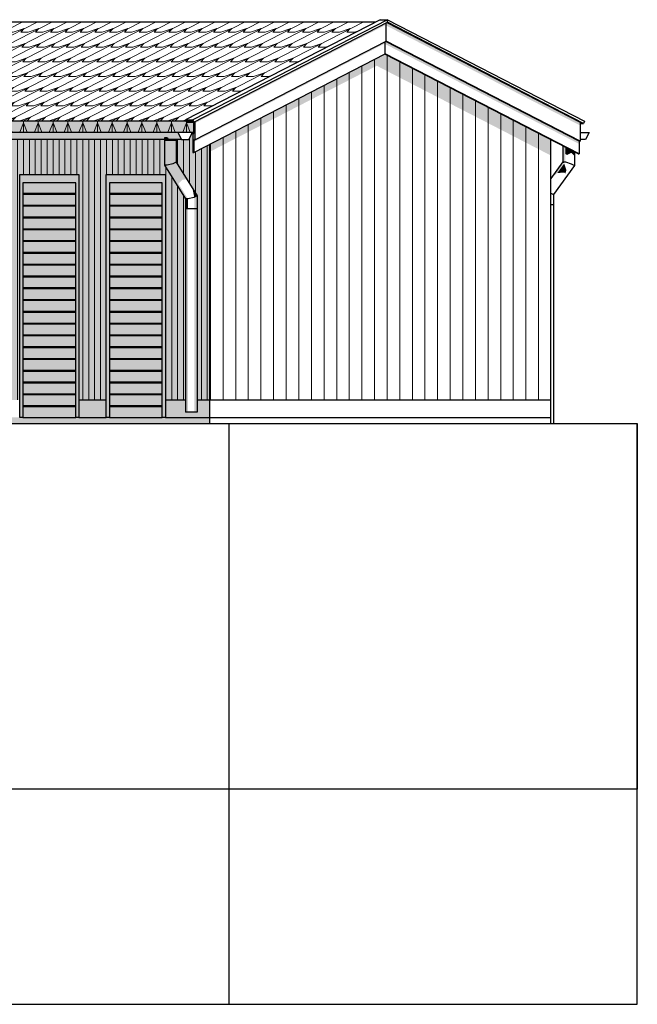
# Model space of a CAD drawing. Header units: millimetres. Extents: x -201770 to -158900, y 72497 to 86342.
# Tile 18 of 18: x -164217 to -158900, y 72497 to 80973. Entities that reach past the tile are written whole.
import ezdxf

# ---------------------------------------------------------------- set-up
doc = ezdxf.new("R2010")
doc.units = ezdxf.units.MM
doc.header["$LTSCALE"] = 0.5
doc.header["$MEASUREMENT"] = 0
doc.linetypes.add('PLINE', pattern=[0])
for name, color, linetype in [('0(Nye konstruksjoner)', 7, 'Continuous'), ('231- Bærende yttervegger(Nye konstruksjoner)', 7, 'Continuous'), ('244- Vinduer_ dører_ foldevegger(Nye konstruksjoner)', 7, 'Continuous'), ('252- Gulv på grunn_ bunnplate(Nye konstruksjoner)', 7, 'Continuous'), ('26-- Yttertak(Nye konstruksjoner)', 7, 'Continuous'), ('265- Gesimser_ takrenner og nedløp(Nye konstruksjoner)', 7, 'Continuous'), ('71-- Bearbeidet terreng(Nye konstruksjoner)', 7, 'Continuous')]:
    doc.layers.add(name, color=color, linetype=linetype)
doc.layers.add('235- Utvendig kledning og overflate(Nye konstruksjoner)', color=7, linetype='Continuous', lineweight=0)
doc.layers.add('262- Taktekking(Nye konstruksjoner)', color=7, linetype='Continuous', lineweight=0)

# ---------------------------------------------------------------- blocks, each defined once
blk = doc.blocks.new('*X266')
at = {"layer": '235- Utvendig kledning og overflate(Nye konstruksjoner)', "linetype": 'PLINE'}
for p, q in [((-164542.1, 79942.8), (-164542.1, 77700)), ((-164542.1, 77700), (-164542.1, 79942.8)), ((-164491, 79942.8), (-164491, 77700)), ((-164491, 77700), (-164491, 79942.8)), ((-164440, 79942.8), (-164440, 77700)), ((-164440, 77700), (-164440, 79942.8)), ((-164388.9, 79942.8), (-164388.9, 77700)), ((-164388.9, 77700), (-164388.9, 79942.8)), ((-164337.9, 79942.8), (-164337.9, 77700)), ((-164337.9, 77700), (-164337.9, 79942.8)), ((-164286.8, 79942.8), (-164286.8, 77700)), ((-164286.8, 77700), (-164286.8, 79942.8)), ((-164235.8, 79942.8), (-164235.8, 77700)), ((-164235.8, 77700), (-164235.8, 79942.8)), ((-164184.7, 79942.8), (-164184.7, 79640)), ((-164184.7, 79640), (-164184.7, 79942.8)), ((-164133.7, 79942.8), (-164133.7, 79640)), ((-164133.7, 79640), (-164133.7, 79942.8)), ((-164082.6, 79942.8), (-164082.6, 79640)), ((-164082.6, 79640), (-164082.6, 79942.8)), ((-164031.5, 79942.8), (-164031.5, 79640)), ((-164031.5, 79640), (-164031.5, 79942.8)), ((-163980.5, 79942.8), (-163980.5, 79640)), ((-163980.5, 79640), (-163980.5, 79942.8)), ((-163929.4, 79942.8), (-163929.4, 79640)), ((-163929.4, 79640), (-163929.4, 79942.8)), ((-163878.4, 79942.8), (-163878.4, 79640)), ((-163878.4, 79640), (-163878.4, 79942.8)), ((-163827.3, 79942.8), (-163827.3, 79640)), ((-163827.3, 79640), (-163827.3, 79942.8)), ((-163776.3, 79942.8), (-163776.3, 79640)), ((-163776.3, 79640), (-163776.3, 79942.8)), ((-163725.2, 79942.8), (-163725.2, 79640)), ((-163725.2, 79640), (-163725.2, 79942.8)), ((-163674.2, 79942.8), (-163674.2, 77700)), ((-163674.2, 77700), (-163674.2, 79942.8)), ((-163623.1, 79942.8), (-163623.1, 77700)), ((-163623.1, 77700), (-163623.1, 79942.8)), ((-163572.1, 79942.8), (-163572.1, 77700)), ((-163572.1, 77700), (-163572.1, 79942.8)), ((-163521, 79942.8), (-163521, 77700)), ((-163521, 77700), (-163521, 79942.8)), ((-163470, 79942.8), (-163470, 79640)), ((-163470, 79640), (-163470, 79942.8)), ((-163418.9, 79942.8), (-163418.9, 79640)), ((-163418.9, 79640), (-163418.9, 79942.8)), ((-163367.9, 79942.8), (-163367.9, 79640)), ((-163367.9, 79640), (-163367.9, 79942.8)), ((-163316.8, 79942.8), (-163316.8, 79640)), ((-163316.8, 79640), (-163316.8, 79942.8)), ((-163265.8, 79942.8), (-163265.8, 79640)), ((-163265.8, 79640), (-163265.8, 79942.8)), ((-163214.7, 79942.8), (-163214.7, 79640)), ((-163214.7, 79640), (-163214.7, 79942.8)), ((-163163.6, 79942.8), (-163163.6, 79640)), ((-163163.6, 79640), (-163163.6, 79942.8)), ((-163112.6, 79942.8), (-163112.6, 79640)), ((-163112.6, 79640), (-163112.6, 79942.8)), ((-163061.5, 79942.8), (-163061.5, 79640)), ((-163061.5, 79640), (-163061.5, 79942.8)), ((-163010.5, 79942.8), (-163010.5, 79640)), ((-163010.5, 79640), (-163010.5, 79942.8)), ((-162959.4, 79703.1), (-162959.4, 77700)), ((-162959.4, 77700), (-162959.4, 79703.1)), ((-162908.4, 79621.4), (-162908.4, 77700)), ((-162908.4, 77700), (-162908.4, 79621.4)), ((-162857.3, 79539.6), (-162857.3, 77700)), ((-162857.3, 77700), (-162857.3, 79539.6)), ((-162806.3, 79457.8), (-162806.3, 77700)), ((-162806.3, 77700), (-162806.3, 79457.8))]:
    blk.add_line(p, q, dxfattribs=at)
blk = doc.blocks.new('*X267')
at = {"layer": '235- Utvendig kledning og overflate(Nye konstruksjoner)', "linetype": 'PLINE'}
for p, q in [((-162857.3, 79942.8), (-162857.3, 79726.2)), ((-162857.3, 79726.2), (-162857.3, 79942.8)), ((-162806.3, 79942.8), (-162806.3, 79644.4)), ((-162806.3, 79644.4), (-162806.3, 79942.8)), ((-162755.2, 79953.6), (-162755.2, 79562.6)), ((-162755.2, 79562.6), (-162755.2, 79953.6)), ((-162653.1, 79864.1), (-162653.1, 77700)), ((-162653.1, 77700), (-162653.1, 79864.1)), ((-162602.1, 79890.4), (-162602.1, 77700)), ((-162602.1, 77700), (-162602.1, 79890.4)), ((-162704.2, 79837.8), (-162704.2, 79480.9)), ((-162704.2, 79480.9), (-162704.2, 79837.8))]:
    blk.add_line(p, q, dxfattribs=at)
blk = doc.blocks.new('*X268')
at = {"layer": '235- Utvendig kledning og overflate(Nye konstruksjoner)', "linetype": 'PLINE'}
for p, q in [((-162465.9, 79960.6), (-162465.9, 77700)), ((-162465.9, 77700), (-162465.9, 79960.6)), ((-162574.6, 79904.6), (-162574.6, 77700)), ((-162574.6, 77700), (-162574.6, 79904.6))]:
    blk.add_line(p, q, dxfattribs=at)
blk = doc.blocks.new('*X269')
at = {"layer": '235- Utvendig kledning og overflate(Nye konstruksjoner)', "linetype": 'PLINE'}
for p, q in [((-161162.3, 80632.2), (-161162.3, 80002.7)), ((-161162.3, 80000), (-161162.3, 80632.2)), ((-161053.7, 80666.8), (-161053.7, 80002.7)), ((-161053.7, 80000), (-161053.7, 80666.8)), ((-160945.1, 80610.8), (-160945.1, 80002.7)), ((-160945.1, 80000), (-160945.1, 80610.8)), ((-161379.6, 80520.3), (-161379.6, 80002.7)), ((-161379.6, 80000), (-161379.6, 80520.3)), ((-161271, 80576.2), (-161271, 80002.7)), ((-161271, 80000), (-161271, 80576.2)), ((-160836.4, 80554.9), (-160836.4, 80002.7)), ((-160836.4, 80000), (-160836.4, 80554.9)), ((-161488.2, 80464.3), (-161488.2, 80002.7)), ((-161488.2, 80000), (-161488.2, 80464.3)), ((-160727.8, 80498.9), (-160727.8, 80002.7)), ((-160727.8, 80000), (-160727.8, 80498.9)), ((-160619.2, 80442.9), (-160619.2, 80002.7)), ((-160619.2, 80000), (-160619.2, 80442.9)), ((-161705.5, 80352.4), (-161705.5, 80002.7)), ((-161705.5, 80000), (-161705.5, 80352.4)), ((-161596.9, 80408.3), (-161596.9, 80002.7)), ((-161596.9, 80000), (-161596.9, 80408.3)), ((-160510.5, 80386.9), (-160510.5, 80002.7)), ((-160510.5, 80000), (-160510.5, 80386.9)), ((-161814.1, 80296.4), (-161814.1, 80002.7)), ((-161814.1, 80000), (-161814.1, 80296.4)), ((-160401.9, 80331), (-160401.9, 80002.7)), ((-160401.9, 80000), (-160401.9, 80331)), ((-160293.3, 80275), (-160293.3, 80002.7)), ((-160293.3, 80000), (-160293.3, 80275)), ((-162031.4, 80184.5), (-162031.4, 80002.7)), ((-162031.4, 80000), (-162031.4, 80184.5)), ((-161922.8, 80240.4), (-161922.8, 80002.7)), ((-161922.8, 80000), (-161922.8, 80240.4)), ((-160184.6, 80219), (-160184.6, 80002.7)), ((-160184.6, 80000), (-160184.6, 80219)), ((-162140, 80128.5), (-162140, 80002.7)), ((-162140, 80000), (-162140, 80128.5)), ((-160076, 80163.1), (-160076, 80002.7)), ((-160076, 80000), (-160076, 80163.1)), ((-159967.4, 80107.1), (-159967.4, 80002.7)), ((-159967.4, 80000), (-159967.4, 80107.1)), ((-162357.3, 80016.5), (-162357.3, 80002.7)), ((-162357.3, 80000), (-162357.3, 80016.5)), ((-162248.7, 80072.5), (-162248.7, 80002.7)), ((-162248.7, 80000), (-162248.7, 80072.5)), ((-159858.7, 80051.1), (-159858.7, 80002.7)), ((-159858.7, 80000), (-159858.7, 80051.1)), ((-162357.3, 80002.7), (-162357.3, 77700)), ((-162357.3, 77700), (-162357.3, 80000)), ((-162248.7, 80002.7), (-162248.7, 77700)), ((-162248.7, 77700), (-162248.7, 80000)), ((-162140, 80002.7), (-162140, 77700)), ((-162140, 77700), (-162140, 80000)), ((-162031.4, 80002.7), (-162031.4, 77700)), ((-162031.4, 77700), (-162031.4, 80000)), ((-161922.8, 80002.7), (-161922.8, 77700)), ((-161922.8, 77700), (-161922.8, 80000)), ((-161814.1, 80002.7), (-161814.1, 77700)), ((-161814.1, 77700), (-161814.1, 80000)), ((-161705.5, 80002.7), (-161705.5, 77700)), ((-161705.5, 77700), (-161705.5, 80000)), ((-161596.9, 80002.7), (-161596.9, 77700)), ((-161596.9, 77700), (-161596.9, 80000)), ((-161488.2, 80002.7), (-161488.2, 77700)), ((-161488.2, 77700), (-161488.2, 80000)), ((-161379.6, 80002.7), (-161379.6, 77700)), ((-161379.6, 77700), (-161379.6, 80000)), ((-161271, 80002.7), (-161271, 77700)), ((-161271, 77700), (-161271, 80000)), ((-161162.3, 80002.7), (-161162.3, 77700)), ((-161162.3, 77700), (-161162.3, 80000)), ((-161053.7, 80002.7), (-161053.7, 77700)), ((-161053.7, 77700), (-161053.7, 80000)), ((-160945.1, 80002.7), (-160945.1, 77700)), ((-160945.1, 77700), (-160945.1, 80000)), ((-160836.4, 80002.7), (-160836.4, 77700)), ((-160836.4, 77700), (-160836.4, 80000)), ((-160727.8, 80002.7), (-160727.8, 77700)), ((-160727.8, 77700), (-160727.8, 80000)), ((-160619.2, 80002.7), (-160619.2, 77700)), ((-160619.2, 77700), (-160619.2, 80000)), ((-160510.5, 80002.7), (-160510.5, 77700)), ((-160510.5, 77700), (-160510.5, 80000)), ((-160401.9, 80002.7), (-160401.9, 77700)), ((-160401.9, 77700), (-160401.9, 80000)), ((-160293.3, 80002.7), (-160293.3, 77700)), ((-160293.3, 77700), (-160293.3, 80000)), ((-160184.6, 80002.7), (-160184.6, 77700)), ((-160184.6, 77700), (-160184.6, 80000)), ((-160076, 80002.7), (-160076, 77700)), ((-160076, 77700), (-160076, 80000)), ((-159967.4, 80002.7), (-159967.4, 77700)), ((-159967.4, 77700), (-159967.4, 80000)), ((-159858.7, 80002.7), (-159858.7, 77700)), ((-159858.7, 77700), (-159858.7, 80000)), ((-159750.1, 79995.2), (-159750.1, 77700)), ((-159750.1, 77700), (-159750.1, 79995.2))]:
    blk.add_line(p, q, dxfattribs=at)

msp = doc.modelspace()

# ---------------------------------------------------------------- hatches: boundary and pattern name
at = {"layer": '231- Bærende yttervegger(Nye konstruksjoner)', "linetype": 'Continuous'}
for points in [[(-162398.5, 79995.3), (-162398.5, 79929.8), (-161143.2, 80576.5), (-161143.1, 80577), (-161143.1, 80576.5), (-159643.4, 79803.7), (-159643.4, 79940.2), (-161074.5, 80677.5)], [(-164578.6, 77700), (-164217, 77700), (-164217, 79640), (-163706.7, 79640), (-163706.7, 77700), (-163472.7, 77700), (-163472.7, 79640), (-162962.3, 79640), (-162962.3, 77700), (-162789, 77700), (-162789, 79430.1), (-162970, 79720), (-162970, 79942.8), (-164578.6, 79942.8)], [(-162870.3, 79942.8), (-162870.3, 79747), (-162689.3, 79457), (-162689.3, 77700), (-162579.5, 77700), (-162579.5, 79902), (-162718.6, 79830.4), (-162727.1, 79830.4), (-162727.1, 79993.7), (-162718.6, 79998.1), (-162718.6, 80003.5), (-162729.2, 80003.5), (-162760.9, 79942.8)], [(-162579.5, 79902), (-162579.5, 79836.5), (-162398.5, 79929.8), (-162398.5, 79995.3)]]:
    msp.add_hatch(color=256, dxfattribs=at).paths.add_polyline_path(points)
at = {"layer": '244- Vinduer_ dører_ foldevegger(Nye konstruksjoner)', "linetype": 'Continuous'}
for points in [[(-164217, 79640), (-164217, 79570), (-164189.4, 79570), (-163734.3, 79570), (-163706.7, 79570), (-163706.7, 79640)], [(-163472.7, 79640), (-163472.7, 79570), (-163445.1, 79570), (-162990, 79570), (-162962.3, 79570), (-162962.3, 79640)], [(-164217, 79570), (-164217, 77550), (-164189.4, 77550), (-164189.4, 79570)], [(-163734.3, 79478.5), (-163734.3, 79570), (-164189.4, 79570), (-164189.4, 79478.5)], [(-163706.7, 77550), (-163706.7, 79570), (-163734.3, 79570), (-163734.3, 77550)], [(-163472.7, 79570), (-163472.7, 77550), (-163445.1, 77550), (-163445.1, 79570)], [(-162990, 79478.5), (-162990, 79570), (-163445.1, 79570), (-163445.1, 79478.5)], [(-162962.3, 77550), (-162962.3, 79570), (-162990, 79570), (-162990, 77550)], [(-164189.4, 79478.5), (-164189.4, 79468.5), (-164174.3, 79468.5), (-164174.3, 79478.5)], [(-163734.3, 79377), (-163734.3, 79468.5), (-164189.4, 79468.5), (-164189.4, 79377)], [(-164174.3, 79478.5), (-164174.3, 79468.5), (-163734.3, 79468.5), (-163734.3, 79478.5)], [(-163445.1, 79478.5), (-163445.1, 79468.5), (-163430, 79468.5), (-163430, 79478.5)], [(-162990, 79377), (-162990, 79468.5), (-163445.1, 79468.5), (-163445.1, 79377)], [(-163430, 79468.5), (-162990, 79468.5), (-162990, 79478.5), (-163430, 79478.5)], [(-164189.4, 79377), (-164189.4, 79367), (-164174.3, 79367), (-164174.3, 79377)], [(-163734.3, 79275.5), (-163734.3, 79367), (-164189.4, 79367), (-164189.4, 79275.5)], [(-164174.3, 79377), (-164174.3, 79367), (-163734.3, 79367), (-163734.3, 79377)], [(-163445.1, 79377), (-163445.1, 79367), (-163430, 79367), (-163430, 79377)], [(-162990, 79275.5), (-162990, 79367), (-163445.1, 79367), (-163445.1, 79275.5)], [(-162990, 79377), (-163430, 79377), (-163430, 79367), (-162990, 79367)], [(-164189.4, 79275.5), (-164189.4, 79265.5), (-164174.3, 79265.5), (-164174.3, 79275.5)], [(-163734.3, 79174), (-163734.3, 79265.5), (-164189.4, 79265.5), (-164189.4, 79174)], [(-164174.3, 79275.5), (-164174.3, 79265.5), (-163734.3, 79265.5), (-163734.3, 79275.5)], [(-163445.1, 79275.5), (-163445.1, 79265.5), (-163430, 79265.5), (-163430, 79275.5)], [(-162990, 79174), (-162990, 79265.5), (-163445.1, 79265.5), (-163445.1, 79174)], [(-162990, 79275.5), (-163430, 79275.5), (-163430, 79265.5), (-162990, 79265.5)], [(-164189.4, 79174), (-164189.4, 79164), (-164174.3, 79164), (-164174.3, 79174)], [(-163734.3, 79072.5), (-163734.3, 79164), (-164189.4, 79164), (-164189.4, 79072.5)], [(-164174.3, 79174), (-164174.3, 79164), (-163734.3, 79164), (-163734.3, 79174)], [(-163430, 79174), (-163445.1, 79174), (-163445.1, 79164), (-163430, 79164)], [(-162990, 79072.5), (-162990, 79164), (-163445.1, 79164), (-163445.1, 79072.5)], [(-163430, 79164), (-162990, 79164), (-162990, 79174), (-163430, 79174)], [(-164189.4, 79072.5), (-164189.4, 79062.5), (-164174.3, 79062.5), (-164174.3, 79072.5)], [(-163734.3, 78971), (-163734.3, 79062.5), (-164189.4, 79062.5), (-164189.4, 78971)], [(-163734.3, 79072.5), (-164174.3, 79072.5), (-164174.3, 79062.5), (-163734.3, 79062.5)], [(-163430, 79072.5), (-163445.1, 79072.5), (-163445.1, 79062.5), (-163430, 79062.5)], [(-162990, 78971), (-162990, 79062.5), (-163445.1, 79062.5), (-163445.1, 78971)], [(-163430, 79062.5), (-162990, 79062.5), (-162990, 79072.5), (-163430, 79072.5)], [(-164189.4, 78961), (-164174.3, 78961), (-164174.3, 78971), (-164189.4, 78971)], [(-163734.3, 78869.5), (-163734.3, 78961), (-164189.4, 78961), (-164189.4, 78869.5)], [(-164174.3, 78961), (-163734.3, 78961), (-163734.3, 78971), (-164174.3, 78971)], [(-163445.1, 78971), (-163445.1, 78961), (-163430, 78961), (-163430, 78971)], [(-162990, 78869.5), (-162990, 78961), (-163445.1, 78961), (-163445.1, 78869.5)], [(-163430, 78961), (-162990, 78961), (-162990, 78971), (-163430, 78971)], [(-164189.4, 78859.5), (-164174.3, 78859.5), (-164174.3, 78869.5), (-164189.4, 78869.5)], [(-163734.3, 78768), (-163734.3, 78859.5), (-164189.4, 78859.5), (-164189.4, 78768)], [(-163734.3, 78869.5), (-164174.3, 78869.5), (-164174.3, 78859.5), (-163734.3, 78859.5)], [(-163430, 78869.5), (-163445.1, 78869.5), (-163445.1, 78859.5), (-163430, 78859.5)], [(-162990, 78768), (-162990, 78859.5), (-163445.1, 78859.5), (-163445.1, 78768)], [(-163430, 78859.5), (-162990, 78859.5), (-162990, 78869.5), (-163430, 78869.5)], [(-164189.4, 78758), (-164174.3, 78758), (-164174.3, 78768), (-164189.4, 78768)], [(-163734.3, 78666.5), (-163734.3, 78758), (-164189.4, 78758), (-164189.4, 78666.5)], [(-163734.3, 78768), (-164174.3, 78768), (-164174.3, 78758), (-163734.3, 78758)], [(-163445.1, 78758), (-163430, 78758), (-163430, 78768), (-163445.1, 78768)], [(-162990, 78666.5), (-162990, 78758), (-163445.1, 78758), (-163445.1, 78666.5)], [(-163430, 78758), (-162990, 78758), (-162990, 78768), (-163430, 78768)], [(-164189.4, 78656.5), (-164174.3, 78656.5), (-164174.3, 78666.5), (-164189.4, 78666.5)], [(-163734.3, 78565), (-163734.3, 78656.5), (-164189.4, 78656.5), (-164189.4, 78565)], [(-164174.3, 78656.5), (-163734.3, 78656.5), (-163734.3, 78666.5), (-164174.3, 78666.5)], [(-163445.1, 78666.5), (-163445.1, 78656.5), (-163430, 78656.5), (-163430, 78666.5)], [(-162990, 78565), (-162990, 78656.5), (-163445.1, 78656.5), (-163445.1, 78565)], [(-163430, 78656.5), (-162990, 78656.5), (-162990, 78666.5), (-163430, 78666.5)], [(-164189.4, 78555), (-164174.3, 78555), (-164174.3, 78565), (-164189.4, 78565)], [(-163734.3, 78463.5), (-163734.3, 78555), (-164189.4, 78555), (-164189.4, 78463.5)], [(-163734.3, 78565), (-164174.3, 78565), (-164174.3, 78555), (-163734.3, 78555)], [(-163445.1, 78565), (-163445.1, 78555), (-163430, 78555), (-163430, 78565)], [(-162990, 78463.5), (-162990, 78555), (-163445.1, 78555), (-163445.1, 78463.5)], [(-162990, 78565), (-163430, 78565), (-163430, 78555), (-162990, 78555)], [(-164189.4, 78453.5), (-164174.3, 78453.5), (-164174.3, 78463.5), (-164189.4, 78463.5)], [(-163734.3, 78362), (-163734.3, 78453.5), (-164189.4, 78453.5), (-164189.4, 78362)], [(-164174.3, 78453.5), (-163734.3, 78453.5), (-163734.3, 78463.5), (-164174.3, 78463.5)], [(-163445.1, 78463.5), (-163445.1, 78453.5), (-163430, 78453.5), (-163430, 78463.5)], [(-162990, 78362), (-162990, 78453.5), (-163445.1, 78453.5), (-163445.1, 78362)], [(-162990, 78463.5), (-163430, 78463.5), (-163430, 78453.5), (-162990, 78453.5)], [(-164189.4, 78352), (-164174.3, 78352), (-164174.3, 78362), (-164189.4, 78362)], [(-163734.3, 78260.5), (-163734.3, 78352), (-164189.4, 78352), (-164189.4, 78260.5)], [(-163734.3, 78362), (-164174.3, 78362), (-164174.3, 78352), (-163734.3, 78352)], [(-163445.1, 78362), (-163445.1, 78352), (-163430, 78352), (-163430, 78362)], [(-162990, 78260.5), (-162990, 78352), (-163445.1, 78352), (-163445.1, 78260.5)], [(-163430, 78352), (-162990, 78352), (-162990, 78362), (-163430, 78362)], [(-164189.4, 78250.5), (-164174.3, 78250.5), (-164174.3, 78260.5), (-164189.4, 78260.5)], [(-163734.3, 78159), (-163734.3, 78250.5), (-164189.4, 78250.5), (-164189.4, 78159)], [(-164174.3, 78250.5), (-163734.3, 78250.5), (-163734.3, 78260.5), (-164174.3, 78260.5)], [(-163445.1, 78260.5), (-163445.1, 78250.5), (-163430, 78250.5), (-163430, 78260.5)], [(-162990, 78159), (-162990, 78250.5), (-163445.1, 78250.5), (-163445.1, 78159)], [(-163430, 78250.5), (-162990, 78250.5), (-162990, 78260.5), (-163430, 78260.5)], [(-164189.4, 78159), (-164189.4, 78149), (-164174.3, 78149), (-164174.3, 78159)], [(-163734.3, 78057.5), (-163734.3, 78149), (-164189.4, 78149), (-164189.4, 78057.5)], [(-163734.3, 78159), (-164174.3, 78159), (-164174.3, 78149), (-163734.3, 78149)], [(-163445.1, 78159), (-163445.1, 78149), (-163430, 78149), (-163430, 78159)], [(-162990, 78057.5), (-162990, 78149), (-163445.1, 78149), (-163445.1, 78057.5)], [(-162990, 78159), (-163430, 78159), (-163430, 78149), (-162990, 78149)], [(-164189.4, 78057.5), (-164189.4, 78047.5), (-164174.3, 78047.5), (-164174.3, 78057.5)], [(-163734.3, 77956), (-163734.3, 78047.5), (-164189.4, 78047.5), (-164189.4, 77956)], [(-164174.3, 78047.5), (-163734.3, 78047.5), (-163734.3, 78057.5), (-164174.3, 78057.5)], [(-163445.1, 78057.5), (-163445.1, 78047.5), (-163430, 78047.5), (-163430, 78057.5)], [(-162990, 77956), (-162990, 78047.5), (-163445.1, 78047.5), (-163445.1, 77956)], [(-162990, 78057.5), (-163430, 78057.5), (-163430, 78047.5), (-162990, 78047.5)], [(-164189.4, 77956), (-164189.4, 77946), (-164174.3, 77946), (-164174.3, 77956)], [(-163734.3, 77854.5), (-163734.3, 77946), (-164189.4, 77946), (-164189.4, 77854.5)], [(-163734.3, 77956), (-164174.3, 77956), (-164174.3, 77946), (-163734.3, 77946)], [(-163445.1, 77956), (-163445.1, 77946), (-163430, 77946), (-163430, 77956)], [(-162990, 77854.5), (-162990, 77946), (-163445.1, 77946), (-163445.1, 77854.5)], [(-162990, 77956), (-163430, 77956), (-163430, 77946), (-162990, 77946)], [(-164189.4, 77844.5), (-164174.3, 77844.5), (-164174.3, 77854.5), (-164189.4, 77854.5)], [(-163734.3, 77753), (-163734.3, 77844.5), (-164189.4, 77844.5), (-164189.4, 77753)], [(-164174.3, 77844.5), (-163734.3, 77844.5), (-163734.3, 77854.5), (-164174.3, 77854.5)], [(-163445.1, 77854.5), (-163445.1, 77844.5), (-163430, 77844.5), (-163430, 77854.5)], [(-162990, 77753), (-162990, 77844.5), (-163445.1, 77844.5), (-163445.1, 77753)], [(-162990, 77854.5), (-163430, 77854.5), (-163430, 77844.5), (-162990, 77844.5)], [(-164189.4, 77743), (-164174.3, 77743), (-164174.3, 77753), (-164189.4, 77753)], [(-163734.3, 77651.5), (-163734.3, 77743), (-164189.4, 77743), (-164189.4, 77651.5)], [(-163734.3, 77753), (-164174.3, 77753), (-164174.3, 77743), (-163734.3, 77743)], [(-163445.1, 77753), (-163445.1, 77743), (-163430, 77743), (-163430, 77753)], [(-162990, 77651.5), (-162990, 77743), (-163445.1, 77743), (-163445.1, 77651.5)], [(-162990, 77753), (-163430, 77753), (-163430, 77743), (-162990, 77743)], [(-164189.4, 77641.5), (-164174.3, 77641.5), (-164174.3, 77651.5), (-164189.4, 77651.5)], [(-163734.3, 77550), (-163734.3, 77641.5), (-164189.4, 77641.5), (-164189.4, 77550)], [(-163734.3, 77651.5), (-164174.3, 77651.5), (-164174.3, 77641.5), (-163734.3, 77641.5)], [(-163430, 77651.5), (-163445.1, 77651.5), (-163445.1, 77641.5), (-163430, 77641.5)], [(-162990, 77550), (-162990, 77641.5), (-163445.1, 77641.5), (-163445.1, 77550)], [(-162990, 77651.5), (-163430, 77651.5), (-163430, 77641.5), (-162990, 77641.5)]]:
    msp.add_hatch(color=256, dxfattribs=at).paths.add_polyline_path(points)
at = {"layer": '252- Gulv på grunn_ bunnplate(Nye konstruksjoner)', "linetype": 'Continuous'}
for points in [[(-163706.7, 77550), (-163472.7, 77550), (-163472.7, 77700), (-163706.7, 77700)], [(-162789, 77700), (-162962.3, 77700), (-162962.3, 77550), (-162579.5, 77550), (-162579.5, 77700), (-162689.3, 77700), (-162689.3, 77593.6), (-162789, 77593.6)], [(-166513.8, 77497.4), (-162579.5, 77497.4), (-162579.5, 77550), (-166513.8, 77550)]]:
    msp.add_hatch(color=256, dxfattribs=at).paths.add_polyline_path(points)
at = {"layer": '26-- Yttertak(Nye konstruksjoner)', "linetype": 'Continuous'}
for points in [[(-166737.4, 80092.1), (-166737.4, 80003.5), (-162718, 80003.5), (-162718, 80092.7), (-162719.2, 80092.1), (-162782.1, 80092.1), (-162786.9, 80103.5), (-166691.4, 80103.5), (-166691.4, 80101.5), (-166709.6, 80092.1)], [(-162718, 80003.5), (-162717.3, 80003.8), (-162717.3, 80093.1), (-162718, 80092.7)]]:
    msp.add_hatch(color=256, dxfattribs=at).paths.add_polyline_path(points)
at = {"layer": '262- Taktekking(Nye konstruksjoner)', "linetype": 'Continuous'}
h = msp.add_hatch(dxfattribs=at)
h.set_pattern_fill('Tak_03_0004', color=256, style=0, pattern_type=2)
h.set_pattern_definition([(27.2591, (-166737.375, 80103.47), (-127.59926, 0), []), (226.941, (-166675.86, 80135.16), (373.672, 126.7855), [43.381, -130.143]), (226.941, (-166548.26, 80135.16), (373.672, 126.7855), [43.381, -130.143]), (0, (-166705.47, 80103.47), (246.073, 126.7855), [63.7996, -63.7996]), (18.7419, (-166641.675, 80103.47), (118.4736, 126.7855), [98.649, -295.9464]), (18.7419, (-166514.08, 80103.47), (118.4736, 126.7855), [98.649, -295.9464])])
h.paths.add_polyline_path([(-165042.5, 80953.1), (-166691.4, 80103.5), (-162786.9, 80103.5), (-162789.8, 80110.2), (-161153.8, 80953.1), (-165042.5, 80953.1)])
h = msp.add_hatch(dxfattribs=at)
h.set_pattern_fill('Tak_03_0004', color=256, style=0, pattern_type=2)
h.set_pattern_definition([(90, (-166737.37, 80003.47), (-127.5993, 0), []), (291.081, (-166737.37, 80086.22), (127.599, 331.013), [88.689, -266.067]), (291.081, (-166609.78, 80086.22), (127.599, 331.013), [88.689, -266.067]), (2e-12, (-166705.47, 80003.47), (1e-08, 331.013), [63.8, -63.8]), (68.919, (-166641.68, 80003.47), (-127.599, 331.013), [88.689, -266.067]), (68.919, (-166514.08, 80003.47), (-127.6, 331.013), [88.689, -266.067])])
h.paths.add_polyline_path([(-166737.4, 80092.1), (-166737.4, 80003.5), (-162718, 80003.5), (-162718, 80092.7), (-162719.2, 80092.1), (-162782.1, 80092.1), (-162786.9, 80103.5), (-166691.4, 80103.5), (-166691.4, 80101.5), (-166709.6, 80092.1)])
h = msp.add_hatch(dxfattribs=at)
h.set_pattern_fill('Tak_03_0004', color=256, style=0, pattern_type=2)
h.set_pattern_definition([(112.88, (-162683.33, 80021.33), (246.07, 126.79), []), (338.09, (-162712, 80089.3), (131.33, 398.68), [97.23, -291.68]), (338.09, (-162465.95, 80216.1), (131.33, 398.68), [97.23, -291.68]), (27.26, (-162621.81, 80053.02), (-114.75, 271.9), [138.41, -138.41]), (71.77, (-162498.78, 80116.4), (-360.8, 145.1), [104.94, -314.81]), (71.77, (-162252.7, 80243.2), (-360.82, 145.1), [104.94, -314.81])])
h.paths.add_polyline_path([(-162718, 80003.5), (-162717.3, 80003.8), (-162717.3, 80093.1), (-162718, 80092.7)])
at = {"layer": '265- Gesimser_ takrenner og nedløp(Nye konstruksjoner)', "linetype": 'Continuous'}
for points in [[(-161061.8, 80946), (-162710.1, 80096.8), (-162710.1, 80081.2), (-161069.3, 80926.6), (-161069.1, 80927.2), (-161069.1, 80926.6), (-161061.8, 80922.8)], [(-161051.8, 80973.1), (-161114.8, 80973.1), (-161052, 80973.1), (-161052, 80951.1), (-161051.8, 80951.1)], [(-161061.8, 80787.8), (-161061.6, 80787.8), (-161061.6, 80946.1), (-161061.8, 80946)], [(-161061.6, 80922.8), (-159390.8, 80061.9), (-159390.8, 80090.2), (-161056.8, 80948.6), (-161061.6, 80946.1)], [(-161052, 80951.1), (-161056.8, 80948.6), (-159390.8, 80090.2), (-159390.8, 80080.5), (-159362.1, 80080.5), (-161051.8, 80951.1)], [(-162710.1, 79938.5), (-162718.6, 79938.5), (-162718.6, 79920.6), (-161076.8, 80766.5), (-161076.6, 80767.1), (-161076.6, 80766.5), (-161070.3, 80763.2), (-161070.3, 80783.4)], [(-161070.1, 80783.5), (-161070.3, 80783.4), (-161070.3, 80679.6), (-161070.1, 80679.6)], [(-161070.1, 80763.1), (-159405.8, 79905.7), (-159399.3, 79926.9), (-161066, 80785.6), (-161070.1, 80783.5)], [(-161066, 80785.6), (-159399.3, 79926.9), (-159390.8, 79926.9), (-161061.6, 80787.8), (-161061.8, 80787.8)], [(-161074.5, 80677.5), (-159407.8, 79818.8), (-159399.3, 79818.8), (-161070.1, 80679.6), (-161070.3, 80679.6)], [(-162726.8, 80110.2), (-162789.8, 80110.2), (-162782.1, 80092.1), (-162719.2, 80092.1)], [(-162718, 80003.5), (-162718.6, 80003.5), (-162718.6, 79938.5), (-162710.1, 79938.5), (-162710.1, 80096.8), (-162717.3, 80093.1), (-162717.3, 80003.8)], [(-166850.2, 80003.5), (-166818.6, 79942.8), (-162970, 79942.8), (-162970, 79957.2), (-162948.7, 79957.2), (-162939.1, 79942.8), (-162824.2, 79942.8), (-162855.9, 80003.5)], [(-162948.7, 79957.2), (-162970, 79957.2), (-162970, 79933.5), (-162948.7, 79933.5)], [(-162948.7, 79933.5), (-162970, 79933.5), (-162970, 79720), (-162948.7, 79720)], [(-162898.9, 79942.8), (-162939.1, 79942.8), (-162948.7, 79957.2), (-162948.7, 79933.5), (-162898.9, 79933.5)], [(-162898.9, 79933.5), (-162948.7, 79933.5), (-162948.7, 79720), (-162898.9, 79733.5)], [(-162898.9, 79933.5), (-162870.3, 79933.5), (-162870.3, 79942.8), (-162875.8, 79942.8), (-162898.9, 79942.8)], [(-162870.3, 79933.5), (-162898.9, 79933.5), (-162898.9, 79733.5), (-162870.3, 79747)], [(-162742.6, 79977.8), (-162729.2, 80003.5), (-162742.6, 80003.5)], [(-162727.1, 79993.7), (-162718.6, 79993.7), (-162718.6, 79998.1)], [(-162727.1, 79993.7), (-162727.1, 79830.4), (-162718.6, 79830.4), (-162718.6, 79993.7)], [(-159540.5, 79748.7), (-159519.2, 79748.7), (-159519.2, 79876.2), (-159540.5, 79887.1)], [(-159469.4, 79850.5), (-159519.2, 79876.2), (-159519.2, 79817.8), (-159504.7, 79808.2), (-159469.4, 79827)], [(-159440.8, 79835.8), (-159469.4, 79850.5), (-159469.4, 79827), (-159444.4, 79803.8), (-159440.8, 79811.9)], [(-162970, 79720), (-162789, 79430.1), (-162767.7, 79430.1), (-162948.7, 79720)], [(-162898.9, 79733.5), (-162948.7, 79720), (-162849.6, 79561.3), (-162813.5, 79596.8)], [(-162898.9, 79733.5), (-162813.5, 79596.8), (-162777.6, 79598.4), (-162870.3, 79747)], [(-159566.4, 79712.8), (-159641.8, 79608.6), (-159588.1, 79653.5), (-159528.9, 79735.3)], [(-159528.9, 79735.3), (-159588.1, 79653.5), (-159524.7, 79657.1), (-159510.1, 79677.3)], [(-159540.5, 79748.7), (-159556.8, 79726.1), (-159519.2, 79748.7)], [(-159510.1, 79677.3), (-159524.7, 79657.1), (-159521.9, 79645.3), (-159511.2, 79672.6)], [(-162689.3, 79457), (-162730.8, 79523.6), (-162714.4, 79445.2)], [(-162789, 79430.1), (-162789, 79343.6), (-162767.7, 79343.6), (-162767.7, 79430.1)], [(-162714.4, 79445.2), (-162714.4, 79343.6), (-162689.3, 79343.6), (-162689.3, 79457)], [(-162789, 79343.6), (-162789, 77593.6), (-162767.7, 77593.6), (-162767.7, 79343.6)], [(-162714.4, 79343.6), (-162714.4, 77593.6), (-162689.3, 77593.6), (-162689.3, 79343.6)]]:
    msp.add_hatch(color=256, dxfattribs=at).paths.add_polyline_path(points)

# ---------------------------------------------------------------- linework, layer by layer
at = {"layer": '0(Nye konstruksjoner)', "linetype": 'PLINE', "flags": 128}
msp.add_lwpolyline([(-201770.2, 77497.4), (-158900, 77497.4), (-158900, 74348.8), (-201770.2, 74348.8)], close=True, dxfattribs=at)
at = {"layer": '231- Bærende yttervegger(Nye konstruksjoner)', "linetype": 'PLINE'}
for p, q in [((-159643.4, 77700), (-159643.4, 79940.2)), ((-162579.5, 77700), (-162579.5, 79902)), ((-163706.7, 77700), (-163472.7, 77700)), ((-162962.3, 77700), (-162789, 77700)), ((-162689.3, 77700), (-162579.5, 77700)), ((-162579.5, 77700), (-162398.5, 77700)), ((-162398.5, 77700), (-159643.4, 77700))]:
    msp.add_line(p, q, dxfattribs=at)
at = {"layer": '244- Vinduer_ dører_ foldevegger(Nye konstruksjoner)', "linetype": 'PLINE'}
for p, q in [((-164217, 79570), (-164217, 79640)), ((-164217, 79640), (-163706.7, 79640)), ((-163706.7, 79640), (-163706.7, 79570)), ((-163472.7, 79570), (-163472.7, 79640)), ((-163472.7, 79640), (-162962.3, 79640)), ((-162962.3, 79640), (-162962.3, 79570)), ((-164217, 77550), (-164217, 79570)), ((-163734.3, 79570), (-164189.4, 79570)), ((-164189.4, 79570), (-164189.4, 79478.5)), ((-163734.3, 79478.5), (-163734.3, 79570)), ((-163706.7, 79570), (-163706.7, 77550)), ((-163472.7, 77550), (-163472.7, 79570)), ((-162990, 79570), (-163445.1, 79570)), ((-163445.1, 79570), (-163445.1, 79478.5)), ((-162990, 79478.5), (-162990, 79570)), ((-162962.3, 79570), (-162962.3, 77550)), ((-164189.4, 79478.5), (-164189.4, 78555)), ((-164189.4, 79478.5), (-163734.3, 79478.5)), ((-163734.3, 79468.5), (-164189.4, 79468.5)), ((-164189.4, 79468.5), (-164189.4, 79377)), ((-164174.3, 79478.5), (-164174.3, 79468.5)), ((-163734.3, 79468.5), (-163734.3, 79478.5)), ((-163734.3, 79377), (-163734.3, 79468.5)), ((-163445.1, 79478.5), (-163445.1, 78555)), ((-163445.1, 79478.5), (-162990, 79478.5)), ((-162990, 79468.5), (-163445.1, 79468.5)), ((-163445.1, 79468.5), (-163445.1, 79377)), ((-163430, 79478.5), (-163430, 79468.5)), ((-162990, 79468.5), (-162990, 79478.5)), ((-162990, 79377), (-162990, 79468.5)), ((-164189.4, 79377), (-163734.3, 79377)), ((-163734.3, 79367), (-164189.4, 79367)), ((-164189.4, 79367), (-164189.4, 79275.5)), ((-164174.3, 79377), (-164174.3, 79367)), ((-163734.3, 79367), (-163734.3, 79377)), ((-163734.3, 79275.5), (-163734.3, 79367)), ((-163445.1, 79377), (-162990, 79377)), ((-162990, 79367), (-163445.1, 79367)), ((-163445.1, 79367), (-163445.1, 79275.5)), ((-163430, 79377), (-163430, 79367)), ((-162990, 79367), (-162990, 79377)), ((-162990, 79275.5), (-162990, 79367)), ((-164189.4, 79275.5), (-163734.3, 79275.5)), ((-163734.3, 79265.5), (-164189.4, 79265.5)), ((-164189.4, 79265.5), (-164189.4, 79174)), ((-164174.3, 79275.5), (-164174.3, 79265.5)), ((-163734.3, 79265.5), (-163734.3, 79275.5)), ((-163734.3, 79174), (-163734.3, 79265.5)), ((-163445.1, 79275.5), (-162990, 79275.5)), ((-162990, 79265.5), (-163445.1, 79265.5)), ((-163445.1, 79265.5), (-163445.1, 79174)), ((-163430, 79275.5), (-163430, 79265.5)), ((-162990, 79265.5), (-162990, 79275.5)), ((-162990, 79174), (-162990, 79265.5)), ((-164189.4, 79174), (-163734.3, 79174)), ((-163734.3, 79164), (-164189.4, 79164)), ((-164189.4, 79164), (-164189.4, 79072.5)), ((-164174.3, 79174), (-164174.3, 79164)), ((-163734.3, 79164), (-163734.3, 79174)), ((-163734.3, 79072.5), (-163734.3, 79164)), ((-163445.1, 79174), (-162990, 79174)), ((-162990, 79164), (-163445.1, 79164)), ((-163445.1, 79164), (-163445.1, 79072.5)), ((-163430, 79174), (-163430, 79164)), ((-162990, 79164), (-162990, 79174)), ((-162990, 79072.5), (-162990, 79164)), ((-164189.4, 79072.5), (-163734.3, 79072.5)), ((-163734.3, 79062.5), (-164189.4, 79062.5)), ((-164189.4, 79062.5), (-164189.4, 78971)), ((-164174.3, 79072.5), (-164174.3, 79062.5)), ((-163734.3, 79062.5), (-163734.3, 79072.5)), ((-163734.3, 78971), (-163734.3, 79062.5)), ((-163445.1, 79072.5), (-162990, 79072.5)), ((-162990, 79062.5), (-163445.1, 79062.5)), ((-163445.1, 79062.5), (-163445.1, 78971)), ((-163430, 79072.5), (-163430, 79062.5)), ((-162990, 79062.5), (-162990, 79072.5)), ((-162990, 78971), (-162990, 79062.5)), ((-164189.4, 78971), (-163734.3, 78971)), ((-163734.3, 78961), (-164189.4, 78961)), ((-164189.4, 78961), (-164189.4, 78869.5)), ((-164174.3, 78971), (-164174.3, 78961)), ((-163734.3, 78961), (-163734.3, 78971)), ((-163734.3, 78869.5), (-163734.3, 78961)), ((-163445.1, 78971), (-162990, 78971)), ((-162990, 78961), (-163445.1, 78961)), ((-163445.1, 78961), (-163445.1, 78869.5)), ((-163430, 78971), (-163430, 78961)), ((-162990, 78961), (-162990, 78971)), ((-162990, 78869.5), (-162990, 78961)), ((-164189.4, 78869.5), (-163734.3, 78869.5)), ((-163734.3, 78859.5), (-164189.4, 78859.5)), ((-164189.4, 78859.5), (-164189.4, 78768)), ((-164174.3, 78869.5), (-164174.3, 78859.5)), ((-163734.3, 78859.5), (-163734.3, 78869.5)), ((-163734.3, 78768), (-163734.3, 78859.5)), ((-163445.1, 78869.5), (-162990, 78869.5)), ((-162990, 78859.5), (-163445.1, 78859.5)), ((-163445.1, 78859.5), (-163445.1, 78768)), ((-163430, 78869.5), (-163430, 78859.5)), ((-162990, 78859.5), (-162990, 78869.5)), ((-162990, 78768), (-162990, 78859.5)), ((-164189.4, 78768), (-163734.3, 78768)), ((-163734.3, 78758), (-164189.4, 78758)), ((-164189.4, 78758), (-164189.4, 78666.5)), ((-164174.3, 78768), (-164174.3, 78758)), ((-163734.3, 78758), (-163734.3, 78768)), ((-163734.3, 78666.5), (-163734.3, 78758)), ((-163445.1, 78768), (-162990, 78768)), ((-162990, 78758), (-163445.1, 78758)), ((-163445.1, 78758), (-163445.1, 78666.5)), ((-163430, 78768), (-163430, 78758)), ((-162990, 78758), (-162990, 78768)), ((-162990, 78666.5), (-162990, 78758)), ((-164189.4, 78666.5), (-163734.3, 78666.5)), ((-163734.3, 78656.5), (-164189.4, 78656.5)), ((-164189.4, 78656.5), (-164189.4, 78565)), ((-164174.3, 78666.5), (-164174.3, 78656.5)), ((-163734.3, 78656.5), (-163734.3, 78666.5)), ((-163734.3, 78565), (-163734.3, 78656.5)), ((-163445.1, 78666.5), (-162990, 78666.5)), ((-162990, 78656.5), (-163445.1, 78656.5)), ((-163445.1, 78656.5), (-163445.1, 78565)), ((-163430, 78666.5), (-163430, 78656.5)), ((-162990, 78656.5), (-162990, 78666.5)), ((-162990, 78565), (-162990, 78656.5)), ((-164189.4, 78565), (-163734.3, 78565)), ((-163734.3, 78555), (-164189.4, 78555)), ((-164189.4, 78555), (-164189.4, 78463.5)), ((-164174.3, 78565), (-164174.3, 78555)), ((-163734.3, 78555), (-163734.3, 78565)), ((-163734.3, 78463.5), (-163734.3, 78555)), ((-163445.1, 78565), (-162990, 78565)), ((-162990, 78555), (-163445.1, 78555)), ((-163445.1, 78555), (-163445.1, 78463.5)), ((-163430, 78565), (-163430, 78555)), ((-162990, 78555), (-162990, 78565)), ((-162990, 78463.5), (-162990, 78555)), ((-164189.4, 78463.5), (-164189.4, 78453.5)), ((-164189.4, 78463.5), (-163734.3, 78463.5)), ((-163734.3, 78453.5), (-164189.4, 78453.5)), ((-164189.4, 78453.5), (-164189.4, 78362)), ((-164174.3, 78463.5), (-164174.3, 78453.5)), ((-163734.3, 78453.5), (-163734.3, 78463.5)), ((-163734.3, 78362), (-163734.3, 78453.5)), ((-163445.1, 78463.5), (-163445.1, 78453.5)), ((-163445.1, 78463.5), (-162990, 78463.5)), ((-162990, 78453.5), (-163445.1, 78453.5)), ((-163445.1, 78453.5), (-163445.1, 78362)), ((-163430, 78463.5), (-163430, 78453.5)), ((-162990, 78453.5), (-162990, 78463.5)), ((-162990, 78362), (-162990, 78453.5)), ((-164189.4, 78362), (-164189.4, 78352)), ((-164189.4, 78362), (-163734.3, 78362)), ((-163734.3, 78352), (-164189.4, 78352)), ((-164189.4, 78352), (-164189.4, 78260.5)), ((-164174.3, 78362), (-164174.3, 78352)), ((-163734.3, 78352), (-163734.3, 78362)), ((-163734.3, 78260.5), (-163734.3, 78352)), ((-163445.1, 78362), (-163445.1, 78352)), ((-163445.1, 78362), (-162990, 78362)), ((-162990, 78352), (-163445.1, 78352)), ((-163445.1, 78352), (-163445.1, 78260.5)), ((-163430, 78362), (-163430, 78352)), ((-162990, 78352), (-162990, 78362)), ((-162990, 78260.5), (-162990, 78352)), ((-164189.4, 78260.5), (-164189.4, 78250.5)), ((-164189.4, 78260.5), (-163734.3, 78260.5)), ((-163734.3, 78250.5), (-164189.4, 78250.5)), ((-164189.4, 78250.5), (-164189.4, 78159)), ((-164174.3, 78260.5), (-164174.3, 78250.5)), ((-163734.3, 78250.5), (-163734.3, 78260.5)), ((-163734.3, 78159), (-163734.3, 78250.5)), ((-163445.1, 78260.5), (-163445.1, 78250.5)), ((-163445.1, 78260.5), (-162990, 78260.5)), ((-162990, 78250.5), (-163445.1, 78250.5)), ((-163445.1, 78250.5), (-163445.1, 78159)), ((-163430, 78260.5), (-163430, 78250.5)), ((-162990, 78250.5), (-162990, 78260.5)), ((-162990, 78159), (-162990, 78250.5)), ((-164189.4, 78159), (-164189.4, 78149)), ((-164189.4, 78159), (-163734.3, 78159)), ((-163734.3, 78149), (-164189.4, 78149)), ((-164189.4, 78149), (-164189.4, 78057.5)), ((-164174.3, 78159), (-164174.3, 78149)), ((-163734.3, 78149), (-163734.3, 78159)), ((-163734.3, 78057.5), (-163734.3, 78149)), ((-163445.1, 78159), (-163445.1, 78149)), ((-163445.1, 78159), (-162990, 78159)), ((-162990, 78149), (-163445.1, 78149)), ((-163445.1, 78149), (-163445.1, 78057.5)), ((-163430, 78159), (-163430, 78149)), ((-162990, 78149), (-162990, 78159)), ((-162990, 78057.5), (-162990, 78149)), ((-164189.4, 78057.5), (-164189.4, 78047.5)), ((-164189.4, 78057.5), (-163734.3, 78057.5)), ((-163734.3, 78047.5), (-164189.4, 78047.5)), ((-164189.4, 78047.5), (-164189.4, 77956)), ((-164174.3, 78057.5), (-164174.3, 78047.5)), ((-163734.3, 78047.5), (-163734.3, 78057.5)), ((-163734.3, 77956), (-163734.3, 78047.5)), ((-163445.1, 78057.5), (-163445.1, 78047.5)), ((-163445.1, 78057.5), (-162990, 78057.5)), ((-162990, 78047.5), (-163445.1, 78047.5)), ((-163445.1, 78047.5), (-163445.1, 77956)), ((-163430, 78057.5), (-163430, 78047.5)), ((-162990, 78047.5), (-162990, 78057.5)), ((-162990, 77956), (-162990, 78047.5)), ((-164189.4, 77956), (-164189.4, 77946)), ((-164189.4, 77956), (-163734.3, 77956)), ((-163734.3, 77946), (-164189.4, 77946)), ((-164189.4, 77946), (-164189.4, 77854.5)), ((-164174.3, 77956), (-164174.3, 77946)), ((-163734.3, 77946), (-163734.3, 77956)), ((-163734.3, 77854.5), (-163734.3, 77946)), ((-163445.1, 77956), (-163445.1, 77946)), ((-163445.1, 77956), (-162990, 77956)), ((-162990, 77946), (-163445.1, 77946)), ((-163445.1, 77946), (-163445.1, 77854.5)), ((-163430, 77956), (-163430, 77946)), ((-162990, 77946), (-162990, 77956)), ((-162990, 77854.5), (-162990, 77946)), ((-164189.4, 77854.5), (-164189.4, 77844.5)), ((-164189.4, 77854.5), (-163734.3, 77854.5)), ((-163734.3, 77844.5), (-164189.4, 77844.5)), ((-164189.4, 77844.5), (-164189.4, 77753)), ((-164174.3, 77854.5), (-164174.3, 77844.5)), ((-163734.3, 77844.5), (-163734.3, 77854.5)), ((-163734.3, 77753), (-163734.3, 77844.5)), ((-163445.1, 77854.5), (-163445.1, 77844.5)), ((-163445.1, 77854.5), (-162990, 77854.5)), ((-162990, 77844.5), (-163445.1, 77844.5)), ((-163445.1, 77844.5), (-163445.1, 77753)), ((-163430, 77854.5), (-163430, 77844.5)), ((-162990, 77844.5), (-162990, 77854.5)), ((-162990, 77753), (-162990, 77844.5)), ((-164189.4, 77753), (-164189.4, 77743)), ((-164189.4, 77753), (-163734.3, 77753)), ((-163734.3, 77743), (-164189.4, 77743)), ((-164189.4, 77743), (-164189.4, 77651.5)), ((-164174.3, 77753), (-164174.3, 77743)), ((-163734.3, 77743), (-163734.3, 77753)), ((-163734.3, 77651.5), (-163734.3, 77743)), ((-163445.1, 77753), (-163445.1, 77743)), ((-163445.1, 77753), (-162990, 77753)), ((-162990, 77743), (-163445.1, 77743)), ((-163445.1, 77743), (-163445.1, 77651.5)), ((-163430, 77753), (-163430, 77743)), ((-162990, 77743), (-162990, 77753)), ((-162990, 77651.5), (-162990, 77743)), ((-164189.4, 77651.5), (-164189.4, 77641.5)), ((-164189.4, 77651.5), (-163734.3, 77651.5)), ((-163734.3, 77641.5), (-164189.4, 77641.5)), ((-164189.4, 77641.5), (-164189.4, 77550)), ((-164174.3, 77651.5), (-164174.3, 77641.5)), ((-163734.3, 77641.5), (-163734.3, 77651.5)), ((-163734.3, 77550), (-163734.3, 77641.5)), ((-163445.1, 77651.5), (-163445.1, 77641.5)), ((-163445.1, 77651.5), (-162990, 77651.5)), ((-162990, 77641.5), (-163445.1, 77641.5)), ((-163445.1, 77641.5), (-163445.1, 77550)), ((-163430, 77651.5), (-163430, 77641.5)), ((-162990, 77641.5), (-162990, 77651.5)), ((-162990, 77550), (-162990, 77641.5)), ((-164189.4, 77550), (-164217, 77550)), ((-164189.4, 77550), (-163734.3, 77550)), ((-163706.7, 77550), (-163734.3, 77550)), ((-163445.1, 77550), (-163472.7, 77550)), ((-163445.1, 77550), (-162990, 77550)), ((-162962.3, 77550), (-162990, 77550))]:
    msp.add_line(p, q, dxfattribs=at)
at = {"layer": '252- Gulv på grunn_ bunnplate(Nye konstruksjoner)', "linetype": 'PLINE'}
for p, q in [((-162579.5, 77550), (-162579.5, 77700)), ((-159643.4, 77550), (-159643.4, 77700)), ((-163706.7, 77550), (-163472.7, 77550)), ((-162962.3, 77550), (-162579.5, 77550)), ((-162579.5, 77497.4), (-162579.5, 77550)), ((-162579.5, 77550), (-159643.4, 77550)), ((-159643.4, 77497.4), (-159643.4, 77550))]:
    msp.add_line(p, q, dxfattribs=at)
at = {"layer": '26-- Yttertak(Nye konstruksjoner)', "linetype": 'PLINE'}
for p, q in [((-161153.8, 80953.1), (-165042.5, 80953.1)), ((-166691.4, 80103.5), (-162786.9, 80103.5)), ((-162718, 80003.5), (-162718, 80092.7)), ((-162718, 80003.5), (-162729.2, 80003.5)), ((-162717.3, 80003.8), (-162718, 80003.5))]:
    msp.add_line(p, q, dxfattribs=at)
at = {"layer": '265- Gesimser_ takrenner og nedløp(Nye konstruksjoner)', "linetype": 'PLINE'}
for p, q in [((-161114.9, 80973.1), (-162789.8, 80110.2)), ((-161052, 80973.1), (-162726.8, 80110.2)), ((-162719.2, 80092.1), (-161052, 80951.1)), ((-161114.9, 80973.1), (-161052, 80973.1)), ((-161061.8, 80787.8), (-161061.8, 80946)), ((-161061.6, 80787.8), (-161061.6, 80946.1)), ((-161056.8, 80948.6), (-159390.8, 80090.2)), ((-161052, 80973.1), (-161051.8, 80973.1)), ((-161052, 80951.1), (-161052, 80973.1)), ((-161052, 80951.1), (-161051.8, 80951.1)), ((-161051.8, 80973.1), (-159354.5, 80098.6)), ((-161051.8, 80951.1), (-161051.8, 80973.1)), ((-159362.1, 80080.5), (-161051.8, 80951.1)), ((-162710.1, 79938.5), (-161061.8, 80787.8)), ((-161070.3, 80679.6), (-161070.3, 80783.4)), ((-161070.1, 80679.6), (-161070.1, 80783.5)), ((-159399.3, 79926.9), (-161066, 80785.6)), ((-161061.8, 80787.8), (-161061.6, 80787.8)), ((-159390.8, 79926.9), (-161061.6, 80787.8)), ((-162718.6, 79830.4), (-161070.3, 80679.6)), ((-159407.8, 79818.8), (-161074.5, 80677.5)), ((-161070.3, 80679.6), (-161070.1, 80679.6)), ((-159399.3, 79818.8), (-161070.1, 80679.6)), ((-162789.8, 80110.2), (-162782.1, 80092.1)), ((-162789.8, 80110.2), (-162726.8, 80110.2)), ((-162726.8, 80110.2), (-162719.2, 80092.1)), ((-162710.1, 80096.8), (-162710.1, 79938.5)), ((-159354.5, 80098.6), (-159362.1, 80080.5)), ((-162782.1, 80092.1), (-162719.2, 80092.1)), ((-159390.8, 80090.2), (-159390.8, 79926.9)), ((-159390.8, 80080.5), (-159362.1, 80080.5)), ((-162855.9, 80003.5), (-166850.2, 80003.5)), ((-162970, 79942.8), (-166818.6, 79942.8)), ((-162948.7, 79957.2), (-162970, 79957.2)), ((-162970, 79957.2), (-162970, 79933.5)), ((-162948.7, 79933.5), (-162970, 79933.5)), ((-162970, 79933.5), (-162970, 79720)), ((-162948.7, 79957.2), (-162939.1, 79942.8)), ((-162898.9, 79933.5), (-162948.7, 79933.5)), ((-162824.2, 79942.8), (-162939.1, 79942.8)), ((-162870.3, 79933.5), (-162898.9, 79933.5)), ((-162870.3, 79942.8), (-162870.3, 79933.5)), ((-162870.3, 79933.5), (-162870.3, 79747)), ((-162855.9, 80003.5), (-162824.2, 79942.8)), ((-162792.5, 80003.5), (-162855.9, 80003.5)), ((-162824.2, 79942.8), (-162760.9, 79942.8)), ((-162729.2, 80003.5), (-162792.5, 80003.5)), ((-162760.9, 79942.8), (-162729.2, 80003.5)), ((-162718.6, 79998.1), (-162727.1, 79993.7)), ((-162727.1, 79993.7), (-162727.1, 79830.4)), ((-162727.1, 79993.7), (-162718.6, 79993.7)), ((-162718.6, 80003.5), (-162718.6, 79993.7)), ((-162718.6, 79938.5), (-162710.1, 79938.5)), ((-162718.6, 79938.5), (-162718.6, 79830.4)), ((-159399.3, 79926.9), (-159399.3, 79818.8)), ((-159399.3, 79926.9), (-159390.8, 79926.9)), ((-159390.8, 80003.5), (-159377.8, 80003.5)), ((-159346.1, 79942.8), (-159390.8, 79942.8)), ((-159377.8, 80003.5), (-159314.4, 80003.5)), ((-159314.4, 80003.5), (-159346.1, 79942.8)), ((-159540.5, 79887.1), (-159540.5, 79748.7)), ((-162727.1, 79830.4), (-162718.6, 79830.4)), ((-159440.8, 79835.8), (-159440.8, 79718.3)), ((-159407.8, 79818.8), (-159399.3, 79818.8)), ((-162948.7, 79720), (-162970, 79720)), ((-162970, 79720), (-162789, 79430.1)), ((-162898.9, 79733.5), (-162948.7, 79720)), ((-162870.3, 79747), (-162898.9, 79733.5)), ((-162870.3, 79747), (-162689.3, 79457)), ((-159540.5, 79748.7), (-159643.4, 79606.5)), ((-159440.8, 79718.3), (-159621.8, 79468.3)), ((-159540.5, 79748.7), (-159519.2, 79748.7)), ((-159519.2, 79748.7), (-159469.4, 79733.5)), ((-159469.4, 79733.5), (-159440.8, 79718.3)), ((-162767.7, 79430.1), (-162789, 79430.1)), ((-162789, 79430.1), (-162789, 79343.6)), ((-162717.9, 79443.6), (-162767.7, 79430.1)), ((-162689.3, 79457), (-162717.9, 79443.6)), ((-162689.3, 79457), (-162689.3, 79343.6)), ((-159643.4, 79479.8), (-159621.8, 79468.3)), ((-159621.8, 79468.3), (-159621.8, 79383.5)), ((-162789, 79343.6), (-162789, 77593.6)), ((-162767.7, 79343.6), (-162789, 79343.6)), ((-162717.9, 79343.6), (-162767.7, 79343.6)), ((-162689.3, 79343.6), (-162717.9, 79343.6)), ((-162689.3, 79343.6), (-162689.3, 77593.6)), ((-159643.4, 79383.5), (-159621.8, 79383.5)), ((-159621.8, 79383.5), (-159621.8, 77497.4)), ((-162767.7, 77593.6), (-162789, 77593.6)), ((-162717.9, 77593.6), (-162767.7, 77593.6)), ((-162689.3, 77593.6), (-162717.9, 77593.6))]:
    msp.add_line(p, q, dxfattribs=at)
at = {"layer": '71-- Bearbeidet terreng(Nye konstruksjoner)', "linetype": 'PLINE'}
for p, q in [((-167490, 77497.4), (-162415, 77497.4)), ((-162415, 77497.4), (-158900, 77497.4)), ((-162415, 72497.4), (-162415, 77497.4)), ((-158900, 72497.4), (-158900, 77497.4)), ((-167490, 72497.4), (-162415, 72497.4)), ((-162415, 72497.4), (-158900, 72497.4))]:
    msp.add_line(p, q, dxfattribs=at)

# ---------------------------------------------------------------- block references
at = {"layer": '231- Bærende yttervegger(Nye konstruksjoner)'}
for name in ['*X269', '*X266', '*X267', '*X268']:
    msp.add_blockref(name, (0, 0), dxfattribs=at)

doc.saveas('drawing.dxf')
